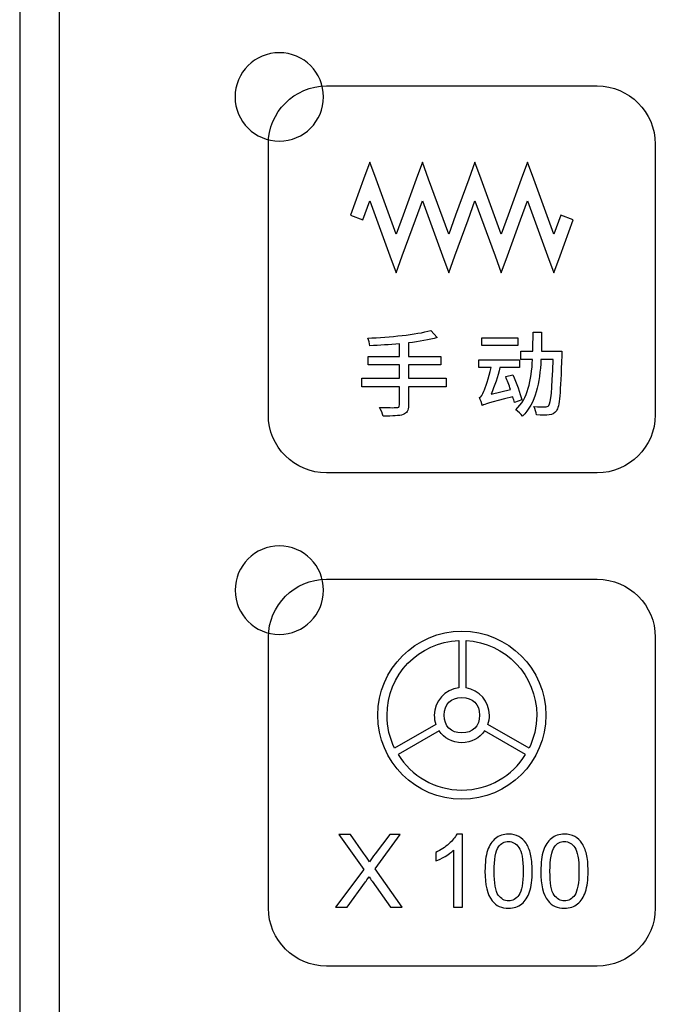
# Model space of a CAD drawing. Header units: millimetres. Extents: x 7320 to 8980, y -2461 to -1618.
# Tile 13 of 92: x 7401 to 7430, y -2181 to -2137. Entities that reach past the tile are written whole.
import ezdxf

# ---------------------------------------------------------------- set-up
doc = ezdxf.new("R2010")
doc.units = ezdxf.units.MM
doc.header["$LTSCALE"] = 3

msp = doc.modelspace()

# ---------------------------------------------------------------- linework, layer by layer
at = {"linetype": 'Continuous', "lineweight": 30}
for p, q in [((7400.897, -2105.832), (7400.897, -2328.404)), ((7402.685, -2107.62), (7402.685, -2326.617))]:
    msp.add_line(p, q, dxfattribs=at)
for points, knots in [([(7412.64, -2138.15), (7413.745, -2138.15), (7414.64, -2139.045), (7414.64, -2140.15), (7414.64, -2140.15), (7414.64, -2141.254), (7413.745, -2142.15), (7412.64, -2142.15), (7412.64, -2142.15), (7411.536, -2142.15), (7410.64, -2141.254), (7410.64, -2140.15), (7410.64, -2140.15), (7410.64, -2139.045), (7411.536, -2138.15), (7412.64, -2138.15)], [0, 0, 0, 0, 0.2, 0.2, 0.2, 0.2, 0.4, 0.4, 0.4, 0.4, 0.6, 0.6, 0.6, 0.6, 1, 1, 1, 1]), ([(7414.77, -2157.155), (7414.77, -2157.155), (7427.02, -2157.155), (7427.02, -2157.155), (7427.02, -2157.155), (7428.464, -2157.155), (7429.645, -2155.974), (7429.645, -2154.53), (7429.645, -2154.53), (7429.645, -2154.53), (7429.645, -2142.28), (7429.645, -2142.28), (7429.645, -2142.28), (7429.645, -2140.836), (7428.464, -2139.655), (7427.02, -2139.655), (7427.02, -2139.655), (7427.02, -2139.655), (7414.77, -2139.655), (7414.77, -2139.655), (7414.77, -2139.655), (7413.326, -2139.655), (7412.145, -2140.836), (7412.145, -2142.28), (7412.145, -2142.28), (7412.145, -2142.28), (7412.145, -2154.53), (7412.145, -2154.53), (7412.145, -2154.53), (7412.145, -2155.974), (7413.326, -2157.155), (7414.77, -2157.155)], [0, 0, 0, 0, 0.111111, 0.111111, 0.111111, 0.111111, 0.222222, 0.222222, 0.222222, 0.222222, 0.333333, 0.333333, 0.333333, 0.333333, 0.444444, 0.444444, 0.444444, 0.444444, 0.555556, 0.555556, 0.555556, 0.555556, 0.666667, 0.666667, 0.666667, 0.666667, 0.777778, 0.777778, 0.777778, 0.777778, 1, 1, 1, 1]), ([(7415.858, -2145.506), (7415.858, -2145.506), (7416.452, -2143.875), (7416.452, -2143.875), (7416.452, -2143.875), (7416.452, -2143.875), (7416.733, -2143.104), (7416.733, -2143.104), (7416.733, -2143.104), (7416.733, -2143.104), (7417.015, -2143.875), (7417.015, -2143.875), (7417.015, -2143.875), (7417.015, -2143.875), (7417.922, -2146.365), (7417.922, -2146.365), (7417.922, -2146.365), (7417.922, -2146.365), (7418.236, -2145.506), (7418.236, -2145.506), (7418.236, -2145.506), (7418.236, -2145.506), (7418.83, -2143.875), (7418.83, -2143.875), (7418.83, -2143.875), (7418.83, -2143.875), (7419.112, -2143.104), (7419.112, -2143.104), (7419.112, -2143.104), (7419.112, -2143.104), (7419.393, -2143.875), (7419.393, -2143.875), (7419.393, -2143.875), (7419.393, -2143.875), (7420.301, -2146.365), (7420.301, -2146.365), (7420.301, -2146.365), (7420.301, -2146.365), (7420.614, -2145.506), (7420.614, -2145.506), (7420.614, -2145.506), (7420.614, -2145.506), (7421.209, -2143.875), (7421.209, -2143.875), (7421.209, -2143.875), (7421.209, -2143.875), (7421.49, -2143.104), (7421.49, -2143.104), (7421.49, -2143.104), (7421.49, -2143.104), (7421.771, -2143.875), (7421.771, -2143.875), (7421.771, -2143.875), (7421.771, -2143.875), (7422.679, -2146.365), (7422.679, -2146.365), (7422.679, -2146.365), (7422.679, -2146.365), (7422.992, -2145.506), (7422.992, -2145.506), (7422.992, -2145.506), (7422.992, -2145.506), (7423.587, -2143.875), (7423.587, -2143.875), (7423.587, -2143.875), (7423.587, -2143.875), (7423.868, -2143.104), (7423.868, -2143.104), (7423.868, -2143.104), (7423.868, -2143.104), (7424.149, -2143.875), (7424.149, -2143.875), (7424.149, -2143.875), (7424.149, -2143.875), (7425.057, -2146.365), (7425.057, -2146.365), (7425.057, -2146.365), (7425.057, -2146.365), (7425.37, -2145.506), (7425.37, -2145.506), (7425.37, -2145.506), (7425.37, -2145.506), (7425.933, -2145.71), (7425.933, -2145.71), (7425.933, -2145.71), (7425.933, -2145.71), (7425.338, -2147.341), (7425.338, -2147.341), (7425.338, -2147.341), (7425.338, -2147.341), (7425.057, -2148.112), (7425.057, -2148.112), (7425.057, -2148.112), (7425.057, -2148.112), (7424.776, -2147.341), (7424.776, -2147.341), (7424.776, -2147.341), (7424.776, -2147.341), (7423.868, -2144.851), (7423.868, -2144.851), (7423.868, -2144.851), (7423.868, -2144.851), (7423.555, -2145.71), (7423.555, -2145.71), (7423.555, -2145.71), (7423.555, -2145.71), (7422.96, -2147.341), (7422.96, -2147.341), (7422.96, -2147.341), (7422.96, -2147.341), (7422.679, -2148.112), (7422.679, -2148.112), (7422.679, -2148.112), (7422.679, -2148.112), (7422.398, -2147.341), (7422.398, -2147.341), (7422.398, -2147.341), (7422.398, -2147.341), (7421.49, -2144.851), (7421.49, -2144.851), (7421.49, -2144.851), (7421.49, -2144.851), (7421.177, -2145.71), (7421.177, -2145.71), (7421.177, -2145.71), (7421.177, -2145.71), (7420.582, -2147.341), (7420.582, -2147.341), (7420.582, -2147.341), (7420.582, -2147.341), (7420.301, -2148.112), (7420.301, -2148.112), (7420.301, -2148.112), (7420.301, -2148.112), (7420.019, -2147.341), (7420.019, -2147.341), (7420.019, -2147.341), (7420.019, -2147.341), (7419.112, -2144.851), (7419.112, -2144.851), (7419.112, -2144.851), (7419.112, -2144.851), (7418.798, -2145.71), (7418.798, -2145.71), (7418.798, -2145.71), (7418.798, -2145.71), (7418.204, -2147.341), (7418.204, -2147.341), (7418.204, -2147.341), (7418.204, -2147.341), (7417.922, -2148.112), (7417.922, -2148.112), (7417.922, -2148.112), (7417.922, -2148.112), (7417.641, -2147.341), (7417.641, -2147.341), (7417.641, -2147.341), (7417.641, -2147.341), (7416.733, -2144.851), (7416.733, -2144.851), (7416.733, -2144.851), (7416.733, -2144.851), (7416.42, -2145.71), (7416.42, -2145.71), (7416.42, -2145.71), (7416.42, -2145.71), (7415.858, -2145.506), (7415.858, -2145.506)], [0, 0, 0, 0, 0.023256, 0.023256, 0.023256, 0.023256, 0.046512, 0.046512, 0.046512, 0.046512, 0.069767, 0.069767, 0.069767, 0.069767, 0.093023, 0.093023, 0.093023, 0.093023, 0.116279, 0.116279, 0.116279, 0.116279, 0.139535, 0.139535, 0.139535, 0.139535, 0.162791, 0.162791, 0.162791, 0.162791, 0.186047, 0.186047, 0.186047, 0.186047, 0.209302, 0.209302, 0.209302, 0.209302, 0.232558, 0.232558, 0.232558, 0.232558, 0.255814, 0.255814, 0.255814, 0.255814, 0.27907, 0.27907, 0.27907, 0.27907, 0.302326, 0.302326, 0.302326, 0.302326, 0.325581, 0.325581, 0.325581, 0.325581, 0.348837, 0.348837, 0.348837, 0.348837, 0.372093, 0.372093, 0.372093, 0.372093, 0.395349, 0.395349, 0.395349, 0.395349, 0.418605, 0.418605, 0.418605, 0.418605, 0.44186, 0.44186, 0.44186, 0.44186, 0.465116, 0.465116, 0.465116, 0.465116, 0.488372, 0.488372, 0.488372, 0.488372, 0.511628, 0.511628, 0.511628, 0.511628, 0.534884, 0.534884, 0.534884, 0.534884, 0.55814, 0.55814, 0.55814, 0.55814, 0.581395, 0.581395, 0.581395, 0.581395, 0.604651, 0.604651, 0.604651, 0.604651, 0.627907, 0.627907, 0.627907, 0.627907, 0.651163, 0.651163, 0.651163, 0.651163, 0.674419, 0.674419, 0.674419, 0.674419, 0.697674, 0.697674, 0.697674, 0.697674, 0.72093, 0.72093, 0.72093, 0.72093, 0.744186, 0.744186, 0.744186, 0.744186, 0.767442, 0.767442, 0.767442, 0.767442, 0.790698, 0.790698, 0.790698, 0.790698, 0.813953, 0.813953, 0.813953, 0.813953, 0.837209, 0.837209, 0.837209, 0.837209, 0.860465, 0.860465, 0.860465, 0.860465, 0.883721, 0.883721, 0.883721, 0.883721, 0.906977, 0.906977, 0.906977, 0.906977, 0.930233, 0.930233, 0.930233, 0.930233, 0.953488, 0.953488, 0.953488, 0.953488, 1, 1, 1, 1]), ([(7420.184, -2152.874), (7420.184, -2152.874), (7418.487, -2152.874), (7418.487, -2152.874), (7418.487, -2152.874), (7418.487, -2152.874), (7418.487, -2152.273), (7418.487, -2152.273), (7418.487, -2152.273), (7418.487, -2152.273), (7419.943, -2152.273), (7419.943, -2152.273), (7419.943, -2152.273), (7419.943, -2152.273), (7419.943, -2151.897), (7419.943, -2151.897), (7419.943, -2151.897), (7419.943, -2151.897), (7418.487, -2151.897), (7418.487, -2151.897), (7418.487, -2151.897), (7418.487, -2151.897), (7418.487, -2151.274), (7418.487, -2151.274), (7418.487, -2151.274), (7418.969, -2151.215), (7419.418, -2151.143), (7419.786, -2151.037), (7419.786, -2151.037), (7419.786, -2151.037), (7419.494, -2150.715), (7419.494, -2150.715), (7419.494, -2150.715), (7418.834, -2150.906), (7417.64, -2151.016), (7416.641, -2151.063), (7416.641, -2151.063), (7416.679, -2151.147), (7416.73, -2151.308), (7416.734, -2151.405), (7416.734, -2151.405), (7417.162, -2151.389), (7417.623, -2151.359), (7418.076, -2151.321), (7418.076, -2151.321), (7418.076, -2151.321), (7418.076, -2151.897), (7418.076, -2151.897), (7418.076, -2151.897), (7418.076, -2151.897), (7416.662, -2151.897), (7416.662, -2151.897), (7416.662, -2151.897), (7416.662, -2151.897), (7416.662, -2152.273), (7416.662, -2152.273), (7416.662, -2152.273), (7416.662, -2152.273), (7418.076, -2152.273), (7418.076, -2152.273), (7418.076, -2152.273), (7418.076, -2152.273), (7418.076, -2152.874), (7418.076, -2152.874), (7418.076, -2152.874), (7418.076, -2152.874), (7416.374, -2152.874), (7416.374, -2152.874), (7416.374, -2152.874), (7416.374, -2152.874), (7416.374, -2153.26), (7416.374, -2153.26), (7416.374, -2153.26), (7416.374, -2153.26), (7418.076, -2153.26), (7418.076, -2153.26), (7418.076, -2153.26), (7418.076, -2153.26), (7418.076, -2154.085), (7418.076, -2154.085), (7418.076, -2154.085), (7418.076, -2154.174), (7418.042, -2154.204), (7417.949, -2154.204), (7417.949, -2154.204), (7417.852, -2154.208), (7417.513, -2154.208), (7417.175, -2154.195), (7417.175, -2154.195), (7417.238, -2154.301), (7417.314, -2154.479), (7417.34, -2154.585), (7417.34, -2154.585), (7417.776, -2154.589), (7418.064, -2154.58), (7418.237, -2154.517), (7418.237, -2154.517), (7418.415, -2154.458), (7418.487, -2154.348), (7418.487, -2154.089), (7418.487, -2154.089), (7418.487, -2154.089), (7418.487, -2153.26), (7418.487, -2153.26), (7418.487, -2153.26), (7418.487, -2153.26), (7420.184, -2153.26), (7420.184, -2153.26), (7420.184, -2153.26), (7420.184, -2153.26), (7420.184, -2152.874), (7420.184, -2152.874)], [0, 0, 0, 0, 0.034483, 0.034483, 0.034483, 0.034483, 0.068966, 0.068966, 0.068966, 0.068966, 0.103448, 0.103448, 0.103448, 0.103448, 0.137931, 0.137931, 0.137931, 0.137931, 0.172414, 0.172414, 0.172414, 0.172414, 0.206897, 0.206897, 0.206897, 0.206897, 0.241379, 0.241379, 0.241379, 0.241379, 0.275862, 0.275862, 0.275862, 0.275862, 0.310345, 0.310345, 0.310345, 0.310345, 0.344828, 0.344828, 0.344828, 0.344828, 0.37931, 0.37931, 0.37931, 0.37931, 0.413793, 0.413793, 0.413793, 0.413793, 0.448276, 0.448276, 0.448276, 0.448276, 0.482759, 0.482759, 0.482759, 0.482759, 0.517241, 0.517241, 0.517241, 0.517241, 0.551724, 0.551724, 0.551724, 0.551724, 0.586207, 0.586207, 0.586207, 0.586207, 0.62069, 0.62069, 0.62069, 0.62069, 0.655172, 0.655172, 0.655172, 0.655172, 0.689655, 0.689655, 0.689655, 0.689655, 0.724138, 0.724138, 0.724138, 0.724138, 0.758621, 0.758621, 0.758621, 0.758621, 0.793103, 0.793103, 0.793103, 0.793103, 0.827586, 0.827586, 0.827586, 0.827586, 0.862069, 0.862069, 0.862069, 0.862069, 0.896552, 0.896552, 0.896552, 0.896552, 0.931034, 0.931034, 0.931034, 0.931034, 1, 1, 1, 1]), ([(7423.435, -2151.05), (7423.435, -2151.05), (7421.805, -2151.05), (7421.805, -2151.05), (7421.805, -2151.05), (7421.805, -2151.05), (7421.805, -2151.397), (7421.805, -2151.397), (7421.805, -2151.397), (7421.805, -2151.397), (7423.435, -2151.397), (7423.435, -2151.397), (7423.435, -2151.397), (7423.435, -2151.397), (7423.435, -2151.05), (7423.435, -2151.05)], [0, 0, 0, 0, 0.2, 0.2, 0.2, 0.2, 0.4, 0.4, 0.4, 0.4, 0.6, 0.6, 0.6, 0.6, 1, 1, 1, 1]), ([(7424.493, -2151.655), (7424.502, -2151.372), (7424.506, -2151.084), (7424.506, -2150.787), (7424.506, -2150.787), (7424.506, -2150.787), (7424.116, -2150.787), (7424.116, -2150.787), (7424.116, -2150.787), (7424.116, -2151.084), (7424.116, -2151.372), (7424.108, -2151.655), (7424.108, -2151.655), (7424.108, -2151.655), (7423.566, -2151.655), (7423.566, -2151.655), (7423.566, -2151.655), (7423.566, -2151.655), (7423.566, -2152.032), (7423.566, -2152.032), (7423.566, -2152.032), (7423.566, -2152.032), (7424.095, -2152.032), (7424.095, -2152.032), (7424.095, -2152.032), (7424.044, -2152.972), (7423.888, -2153.793), (7423.338, -2154.301), (7423.338, -2154.301), (7423.439, -2154.36), (7423.575, -2154.496), (7423.634, -2154.593), (7423.634, -2154.593), (7424.243, -2154.009), (7424.421, -2153.078), (7424.476, -2152.032), (7424.476, -2152.032), (7424.476, -2152.032), (7425.022, -2152.032), (7425.022, -2152.032), (7425.022, -2152.032), (7424.98, -2153.446), (7424.929, -2153.984), (7424.828, -2154.106), (7424.828, -2154.106), (7424.785, -2154.161), (7424.743, -2154.174), (7424.667, -2154.17), (7424.667, -2154.17), (7424.578, -2154.17), (7424.379, -2154.17), (7424.155, -2154.153), (7424.155, -2154.153), (7424.218, -2154.263), (7424.265, -2154.424), (7424.273, -2154.534), (7424.273, -2154.534), (7424.493, -2154.547), (7424.718, -2154.551), (7424.849, -2154.534), (7424.849, -2154.534), (7424.988, -2154.513), (7425.082, -2154.47), (7425.171, -2154.348), (7425.171, -2154.348), (7425.314, -2154.161), (7425.361, -2153.56), (7425.412, -2151.846), (7425.412, -2151.846), (7425.412, -2151.791), (7425.416, -2151.655), (7425.416, -2151.655), (7425.416, -2151.655), (7425.416, -2151.655), (7424.493, -2151.655), (7424.493, -2151.655)], [0, 0, 0, 0, 0.05, 0.05, 0.05, 0.05, 0.1, 0.1, 0.1, 0.1, 0.15, 0.15, 0.15, 0.15, 0.2, 0.2, 0.2, 0.2, 0.25, 0.25, 0.25, 0.25, 0.3, 0.3, 0.3, 0.3, 0.35, 0.35, 0.35, 0.35, 0.4, 0.4, 0.4, 0.4, 0.45, 0.45, 0.45, 0.45, 0.5, 0.5, 0.5, 0.5, 0.55, 0.55, 0.55, 0.55, 0.6, 0.6, 0.6, 0.6, 0.65, 0.65, 0.65, 0.65, 0.7, 0.7, 0.7, 0.7, 0.75, 0.75, 0.75, 0.75, 0.8, 0.8, 0.8, 0.8, 0.85, 0.85, 0.85, 0.85, 0.9, 0.9, 0.9, 0.9, 1, 1, 1, 1]), ([(7423.613, -2153.857), (7423.541, -2153.569), (7423.363, -2153.082), (7423.198, -2152.718), (7423.198, -2152.718), (7423.198, -2152.718), (7422.88, -2152.802), (7422.88, -2152.802), (7422.88, -2152.802), (7422.957, -2152.98), (7423.033, -2153.192), (7423.1, -2153.391), (7423.1, -2153.391), (7423.1, -2153.391), (7422.224, -2153.59), (7422.224, -2153.59), (7422.224, -2153.59), (7422.372, -2153.23), (7422.525, -2152.802), (7422.622, -2152.392), (7422.622, -2152.392), (7422.622, -2152.392), (7423.511, -2152.392), (7423.511, -2152.392), (7423.511, -2152.392), (7423.511, -2152.392), (7423.511, -2152.036), (7423.511, -2152.036), (7423.511, -2152.036), (7423.511, -2152.036), (7421.661, -2152.036), (7421.661, -2152.036), (7421.661, -2152.036), (7421.661, -2152.036), (7421.661, -2152.392), (7421.661, -2152.392), (7421.661, -2152.392), (7421.661, -2152.392), (7422.22, -2152.392), (7422.22, -2152.392), (7422.22, -2152.392), (7422.118, -2152.866), (7421.949, -2153.332), (7421.898, -2153.463), (7421.898, -2153.463), (7421.83, -2153.615), (7421.767, -2153.725), (7421.699, -2153.751), (7421.699, -2153.751), (7421.737, -2153.844), (7421.801, -2154.03), (7421.822, -2154.106), (7421.822, -2154.106), (7421.822, -2154.102), (7421.822, -2154.098), (7421.826, -2154.094), (7421.826, -2154.094), (7421.826, -2154.094), (7421.826, -2154.106), (7421.826, -2154.106), (7421.826, -2154.106), (7421.936, -2154.047), (7422.097, -2153.988), (7423.206, -2153.721), (7423.206, -2153.721), (7423.232, -2153.814), (7423.257, -2153.899), (7423.274, -2153.971), (7423.274, -2153.971), (7423.274, -2153.971), (7423.613, -2153.857), (7423.613, -2153.857)], [0, 0, 0, 0, 0.052632, 0.052632, 0.052632, 0.052632, 0.105263, 0.105263, 0.105263, 0.105263, 0.157895, 0.157895, 0.157895, 0.157895, 0.210526, 0.210526, 0.210526, 0.210526, 0.263158, 0.263158, 0.263158, 0.263158, 0.315789, 0.315789, 0.315789, 0.315789, 0.368421, 0.368421, 0.368421, 0.368421, 0.421053, 0.421053, 0.421053, 0.421053, 0.473684, 0.473684, 0.473684, 0.473684, 0.526316, 0.526316, 0.526316, 0.526316, 0.578947, 0.578947, 0.578947, 0.578947, 0.631579, 0.631579, 0.631579, 0.631579, 0.684211, 0.684211, 0.684211, 0.684211, 0.736842, 0.736842, 0.736842, 0.736842, 0.789474, 0.789474, 0.789474, 0.789474, 0.842105, 0.842105, 0.842105, 0.842105, 0.894737, 0.894737, 0.894737, 0.894737, 1, 1, 1, 1]), ([(7412.642, -2160.463), (7413.747, -2160.463), (7414.642, -2161.359), (7414.642, -2162.463), (7414.642, -2162.463), (7414.642, -2163.567), (7413.747, -2164.463), (7412.642, -2164.463), (7412.642, -2164.463), (7411.538, -2164.463), (7410.642, -2163.567), (7410.642, -2162.463), (7410.642, -2162.463), (7410.642, -2161.359), (7411.538, -2160.463), (7412.642, -2160.463)], [0, 0, 0, 0, 0.2, 0.2, 0.2, 0.2, 0.4, 0.4, 0.4, 0.4, 0.6, 0.6, 0.6, 0.6, 1, 1, 1, 1]), ([(7414.772, -2179.468), (7414.772, -2179.468), (7427.022, -2179.468), (7427.022, -2179.468), (7427.022, -2179.468), (7428.466, -2179.468), (7429.647, -2178.287), (7429.647, -2176.843), (7429.647, -2176.843), (7429.647, -2176.843), (7429.647, -2164.593), (7429.647, -2164.593), (7429.647, -2164.593), (7429.647, -2163.149), (7428.466, -2161.968), (7427.022, -2161.968), (7427.022, -2161.968), (7427.022, -2161.968), (7414.772, -2161.968), (7414.772, -2161.968), (7414.772, -2161.968), (7413.329, -2161.968), (7412.147, -2163.149), (7412.147, -2164.593), (7412.147, -2164.593), (7412.147, -2164.593), (7412.147, -2176.843), (7412.147, -2176.843), (7412.147, -2176.843), (7412.147, -2178.287), (7413.329, -2179.468), (7414.772, -2179.468)], [0, 0, 0, 0, 0.111111, 0.111111, 0.111111, 0.111111, 0.222222, 0.222222, 0.222222, 0.222222, 0.333333, 0.333333, 0.333333, 0.333333, 0.444444, 0.444444, 0.444444, 0.444444, 0.555556, 0.555556, 0.555556, 0.555556, 0.666667, 0.666667, 0.666667, 0.666667, 0.777778, 0.777778, 0.777778, 0.777778, 1, 1, 1, 1]), ([(7420.897, -2171.921), (7422.997, -2171.921), (7424.699, -2170.219), (7424.699, -2168.119), (7424.699, -2168.119), (7424.699, -2166.02), (7422.997, -2164.318), (7420.897, -2164.318), (7420.897, -2164.318), (7418.798, -2164.318), (7417.096, -2166.02), (7417.096, -2168.119), (7417.096, -2168.119), (7417.096, -2170.219), (7418.798, -2171.921), (7420.897, -2171.921)], [0, 0, 0, 0, 0.2, 0.2, 0.2, 0.2, 0.4, 0.4, 0.4, 0.4, 0.6, 0.6, 0.6, 0.6, 1, 1, 1, 1]), ([(7420.76, -2166.878), (7420.76, -2166.878), (7420.76, -2164.737), (7420.76, -2164.737), (7420.76, -2164.737), (7418.954, -2164.809), (7417.512, -2166.295), (7417.512, -2168.119), (7417.512, -2168.119), (7417.512, -2168.653), (7417.636, -2169.158), (7417.856, -2169.607), (7417.856, -2169.607), (7417.856, -2169.607), (7419.719, -2168.533), (7419.719, -2168.533), (7419.719, -2168.533), (7419.674, -2168.404), (7419.649, -2168.264), (7419.649, -2168.119), (7419.649, -2168.119), (7419.649, -2167.476), (7420.135, -2166.946), (7420.76, -2166.878)], [0, 0, 0, 0, 0.142857, 0.142857, 0.142857, 0.142857, 0.285714, 0.285714, 0.285714, 0.285714, 0.428571, 0.428571, 0.428571, 0.428571, 0.571429, 0.571429, 0.571429, 0.571429, 0.714286, 0.714286, 0.714286, 0.714286, 1, 1, 1, 1]), ([(7421.085, -2164.739), (7421.085, -2164.739), (7421.085, -2166.885), (7421.085, -2166.885), (7421.085, -2166.885), (7421.686, -2166.975), (7422.146, -2167.493), (7422.146, -2168.119), (7422.146, -2168.119), (7422.146, -2168.266), (7422.121, -2168.407), (7422.074, -2168.538), (7422.074, -2168.538), (7422.074, -2168.538), (7423.936, -2169.612), (7423.936, -2169.612), (7423.936, -2169.612), (7424.158, -2169.162), (7424.283, -2168.655), (7424.283, -2168.119), (7424.283, -2168.119), (7424.283, -2166.312), (7422.867, -2164.837), (7421.085, -2164.739)], [0, 0, 0, 0, 0.142857, 0.142857, 0.142857, 0.142857, 0.285714, 0.285714, 0.285714, 0.285714, 0.428571, 0.428571, 0.428571, 0.428571, 0.571429, 0.571429, 0.571429, 0.571429, 0.714286, 0.714286, 0.714286, 0.714286, 1, 1, 1, 1]), ([(7420.897, -2168.921), (7421.395, -2168.921), (7421.699, -2168.617), (7421.699, -2168.119), (7421.699, -2168.119), (7421.699, -2167.621), (7421.395, -2167.318), (7420.897, -2167.318), (7420.897, -2167.318), (7420.4, -2167.318), (7420.096, -2167.621), (7420.096, -2168.119), (7420.096, -2168.119), (7420.096, -2168.617), (7420.4, -2168.921), (7420.897, -2168.921)], [0, 0, 0, 0, 0.2, 0.2, 0.2, 0.2, 0.4, 0.4, 0.4, 0.4, 0.6, 0.6, 0.6, 0.6, 1, 1, 1, 1]), ([(7420.897, -2169.368), (7421.324, -2169.368), (7421.701, -2169.154), (7421.926, -2168.828), (7421.926, -2168.828), (7421.926, -2168.828), (7423.779, -2169.896), (7423.779, -2169.896), (7423.779, -2169.896), (7423.183, -2170.861), (7422.115, -2171.504), (7420.897, -2171.504), (7420.897, -2171.504), (7419.678, -2171.504), (7418.609, -2170.859), (7418.013, -2169.892), (7418.013, -2169.892), (7418.013, -2169.892), (7419.866, -2168.823), (7419.866, -2168.823), (7419.866, -2168.823), (7420.091, -2169.152), (7420.469, -2169.368), (7420.897, -2169.368)], [0, 0, 0, 0, 0.142857, 0.142857, 0.142857, 0.142857, 0.285714, 0.285714, 0.285714, 0.285714, 0.428571, 0.428571, 0.428571, 0.428571, 0.571429, 0.571429, 0.571429, 0.571429, 0.714286, 0.714286, 0.714286, 0.714286, 1, 1, 1, 1]), ([(7415.188, -2176.795), (7415.188, -2176.795), (7416.457, -2175.091), (7416.457, -2175.091), (7416.457, -2175.091), (7416.457, -2175.091), (7415.34, -2173.511), (7415.34, -2173.511), (7415.34, -2173.511), (7415.34, -2173.511), (7415.857, -2173.511), (7415.857, -2173.511), (7415.857, -2173.511), (7415.857, -2173.511), (7416.456, -2174.351), (7416.456, -2174.351), (7416.456, -2174.351), (7416.58, -2174.526), (7416.666, -2174.659), (7416.716, -2174.751), (7416.716, -2174.751), (7416.79, -2174.636), (7416.877, -2174.514), (7416.978, -2174.385), (7416.978, -2174.385), (7416.978, -2174.385), (7417.633, -2173.511), (7417.633, -2173.511), (7417.633, -2173.511), (7417.633, -2173.511), (7418.11, -2173.511), (7418.11, -2173.511), (7418.11, -2173.511), (7418.11, -2173.511), (7416.969, -2175.072), (7416.969, -2175.072), (7416.969, -2175.072), (7416.969, -2175.072), (7418.197, -2176.795), (7418.197, -2176.795), (7418.197, -2176.795), (7418.197, -2176.795), (7417.663, -2176.795), (7417.663, -2176.795), (7417.663, -2176.795), (7417.663, -2176.795), (7416.835, -2175.624), (7416.835, -2175.624), (7416.835, -2175.624), (7416.787, -2175.557), (7416.742, -2175.491), (7416.7, -2175.425), (7416.7, -2175.425), (7416.627, -2175.535), (7416.575, -2175.613), (7416.543, -2175.656), (7416.543, -2175.656), (7416.543, -2175.656), (7415.71, -2176.795), (7415.71, -2176.795), (7415.71, -2176.795), (7415.71, -2176.795), (7415.188, -2176.795), (7415.188, -2176.795)], [0, 0, 0, 0, 0.058824, 0.058824, 0.058824, 0.058824, 0.117647, 0.117647, 0.117647, 0.117647, 0.176471, 0.176471, 0.176471, 0.176471, 0.235294, 0.235294, 0.235294, 0.235294, 0.294118, 0.294118, 0.294118, 0.294118, 0.352941, 0.352941, 0.352941, 0.352941, 0.411765, 0.411765, 0.411765, 0.411765, 0.470588, 0.470588, 0.470588, 0.470588, 0.529412, 0.529412, 0.529412, 0.529412, 0.588235, 0.588235, 0.588235, 0.588235, 0.647059, 0.647059, 0.647059, 0.647059, 0.705882, 0.705882, 0.705882, 0.705882, 0.764706, 0.764706, 0.764706, 0.764706, 0.823529, 0.823529, 0.823529, 0.823529, 0.882353, 0.882353, 0.882353, 0.882353, 1, 1, 1, 1]), ([(7420.929, -2176.795), (7420.929, -2176.795), (7420.525, -2176.795), (7420.525, -2176.795), (7420.525, -2176.795), (7420.525, -2176.795), (7420.525, -2174.225), (7420.525, -2174.225), (7420.525, -2174.225), (7420.428, -2174.318), (7420.301, -2174.411), (7420.143, -2174.503), (7420.143, -2174.503), (7419.986, -2174.596), (7419.844, -2174.665), (7419.718, -2174.711), (7419.718, -2174.711), (7419.718, -2174.711), (7419.718, -2174.322), (7419.718, -2174.322), (7419.718, -2174.322), (7419.944, -2174.216), (7420.141, -2174.088), (7420.31, -2173.936), (7420.31, -2173.936), (7420.479, -2173.786), (7420.599, -2173.64), (7420.669, -2173.498), (7420.669, -2173.498), (7420.669, -2173.498), (7420.929, -2173.498), (7420.929, -2173.498), (7420.929, -2173.498), (7420.929, -2173.498), (7420.929, -2176.795), (7420.929, -2176.795)], [0, 0, 0, 0, 0.1, 0.1, 0.1, 0.1, 0.2, 0.2, 0.2, 0.2, 0.3, 0.3, 0.3, 0.3, 0.4, 0.4, 0.4, 0.4, 0.5, 0.5, 0.5, 0.5, 0.6, 0.6, 0.6, 0.6, 0.7, 0.7, 0.7, 0.7, 0.8, 0.8, 0.8, 0.8, 1, 1, 1, 1]), ([(7421.943, -2175.175), (7421.943, -2174.787), (7421.982, -2174.474), (7422.062, -2174.237), (7422.062, -2174.237), (7422.142, -2173.999), (7422.261, -2173.816), (7422.418, -2173.689), (7422.418, -2173.689), (7422.575, -2173.561), (7422.773, -2173.498), (7423.011, -2173.498), (7423.011, -2173.498), (7423.187, -2173.498), (7423.341, -2173.533), (7423.475, -2173.604), (7423.475, -2173.604), (7423.608, -2173.675), (7423.718, -2173.777), (7423.804, -2173.911), (7423.804, -2173.911), (7423.889, -2174.044), (7423.957, -2174.207), (7424.006, -2174.399), (7424.006, -2174.399), (7424.055, -2174.591), (7424.08, -2174.85), (7424.08, -2175.175), (7424.08, -2175.175), (7424.08, -2175.56), (7424.04, -2175.872), (7423.961, -2176.109), (7423.961, -2176.109), (7423.882, -2176.346), (7423.764, -2176.529), (7423.607, -2176.657), (7423.607, -2176.657), (7423.45, -2176.786), (7423.251, -2176.85), (7423.011, -2176.85), (7423.011, -2176.85), (7422.695, -2176.85), (7422.447, -2176.738), (7422.267, -2176.512), (7422.267, -2176.512), (7422.05, -2176.237), (7421.943, -2175.791), (7421.943, -2175.175)], [0, 0, 0, 0, 0.076923, 0.076923, 0.076923, 0.076923, 0.153846, 0.153846, 0.153846, 0.153846, 0.230769, 0.230769, 0.230769, 0.230769, 0.307692, 0.307692, 0.307692, 0.307692, 0.384615, 0.384615, 0.384615, 0.384615, 0.461538, 0.461538, 0.461538, 0.461538, 0.538462, 0.538462, 0.538462, 0.538462, 0.615385, 0.615385, 0.615385, 0.615385, 0.692308, 0.692308, 0.692308, 0.692308, 0.769231, 0.769231, 0.769231, 0.769231, 0.846154, 0.846154, 0.846154, 0.846154, 1, 1, 1, 1]), ([(7422.355, -2175.176), (7422.355, -2175.716), (7422.418, -2176.076), (7422.544, -2176.253), (7422.544, -2176.253), (7422.67, -2176.431), (7422.826, -2176.52), (7423.011, -2176.52), (7423.011, -2176.52), (7423.196, -2176.52), (7423.352, -2176.43), (7423.478, -2176.252), (7423.478, -2176.252), (7423.604, -2176.073), (7423.667, -2175.715), (7423.667, -2175.176), (7423.667, -2175.176), (7423.667, -2174.636), (7423.604, -2174.276), (7423.478, -2174.099), (7423.478, -2174.099), (7423.353, -2173.921), (7423.195, -2173.832), (7423.007, -2173.832), (7423.007, -2173.832), (7422.822, -2173.832), (7422.673, -2173.911), (7422.562, -2174.068), (7422.562, -2174.068), (7422.424, -2174.267), (7422.355, -2174.637), (7422.355, -2175.176)], [0, 0, 0, 0, 0.111111, 0.111111, 0.111111, 0.111111, 0.222222, 0.222222, 0.222222, 0.222222, 0.333333, 0.333333, 0.333333, 0.333333, 0.444444, 0.444444, 0.444444, 0.444444, 0.555556, 0.555556, 0.555556, 0.555556, 0.666667, 0.666667, 0.666667, 0.666667, 0.777778, 0.777778, 0.777778, 0.777778, 1, 1, 1, 1]), ([(7424.47, -2175.175), (7424.47, -2174.787), (7424.509, -2174.474), (7424.589, -2174.237), (7424.589, -2174.237), (7424.669, -2173.999), (7424.788, -2173.816), (7424.945, -2173.689), (7424.945, -2173.689), (7425.102, -2173.561), (7425.3, -2173.498), (7425.538, -2173.498), (7425.538, -2173.498), (7425.714, -2173.498), (7425.868, -2173.533), (7426.002, -2173.604), (7426.002, -2173.604), (7426.135, -2173.675), (7426.245, -2173.777), (7426.331, -2173.911), (7426.331, -2173.911), (7426.416, -2174.044), (7426.484, -2174.207), (7426.533, -2174.399), (7426.533, -2174.399), (7426.582, -2174.591), (7426.607, -2174.85), (7426.607, -2175.175), (7426.607, -2175.175), (7426.607, -2175.56), (7426.567, -2175.872), (7426.488, -2176.109), (7426.488, -2176.109), (7426.409, -2176.346), (7426.291, -2176.529), (7426.134, -2176.657), (7426.134, -2176.657), (7425.977, -2176.786), (7425.778, -2176.85), (7425.538, -2176.85), (7425.538, -2176.85), (7425.222, -2176.85), (7424.974, -2176.738), (7424.794, -2176.512), (7424.794, -2176.512), (7424.577, -2176.237), (7424.47, -2175.791), (7424.47, -2175.175)], [0, 0, 0, 0, 0.076923, 0.076923, 0.076923, 0.076923, 0.153846, 0.153846, 0.153846, 0.153846, 0.230769, 0.230769, 0.230769, 0.230769, 0.307692, 0.307692, 0.307692, 0.307692, 0.384615, 0.384615, 0.384615, 0.384615, 0.461538, 0.461538, 0.461538, 0.461538, 0.538462, 0.538462, 0.538462, 0.538462, 0.615385, 0.615385, 0.615385, 0.615385, 0.692308, 0.692308, 0.692308, 0.692308, 0.769231, 0.769231, 0.769231, 0.769231, 0.846154, 0.846154, 0.846154, 0.846154, 1, 1, 1, 1]), ([(7424.882, -2175.176), (7424.882, -2175.716), (7424.945, -2176.076), (7425.071, -2176.253), (7425.071, -2176.253), (7425.197, -2176.431), (7425.353, -2176.52), (7425.538, -2176.52), (7425.538, -2176.52), (7425.723, -2176.52), (7425.879, -2176.43), (7426.005, -2176.252), (7426.005, -2176.252), (7426.131, -2176.073), (7426.194, -2175.715), (7426.194, -2175.176), (7426.194, -2175.176), (7426.194, -2174.636), (7426.131, -2174.276), (7426.005, -2174.099), (7426.005, -2174.099), (7425.88, -2173.921), (7425.722, -2173.832), (7425.534, -2173.832), (7425.534, -2173.832), (7425.349, -2173.832), (7425.2, -2173.911), (7425.089, -2174.068), (7425.089, -2174.068), (7424.951, -2174.267), (7424.882, -2174.637), (7424.882, -2175.176)], [0, 0, 0, 0, 0.111111, 0.111111, 0.111111, 0.111111, 0.222222, 0.222222, 0.222222, 0.222222, 0.333333, 0.333333, 0.333333, 0.333333, 0.444444, 0.444444, 0.444444, 0.444444, 0.555556, 0.555556, 0.555556, 0.555556, 0.666667, 0.666667, 0.666667, 0.666667, 0.777778, 0.777778, 0.777778, 0.777778, 1, 1, 1, 1])]:
    msp.add_open_spline(points, degree=3, knots=knots, dxfattribs=at)

doc.saveas('drawing.dxf')
